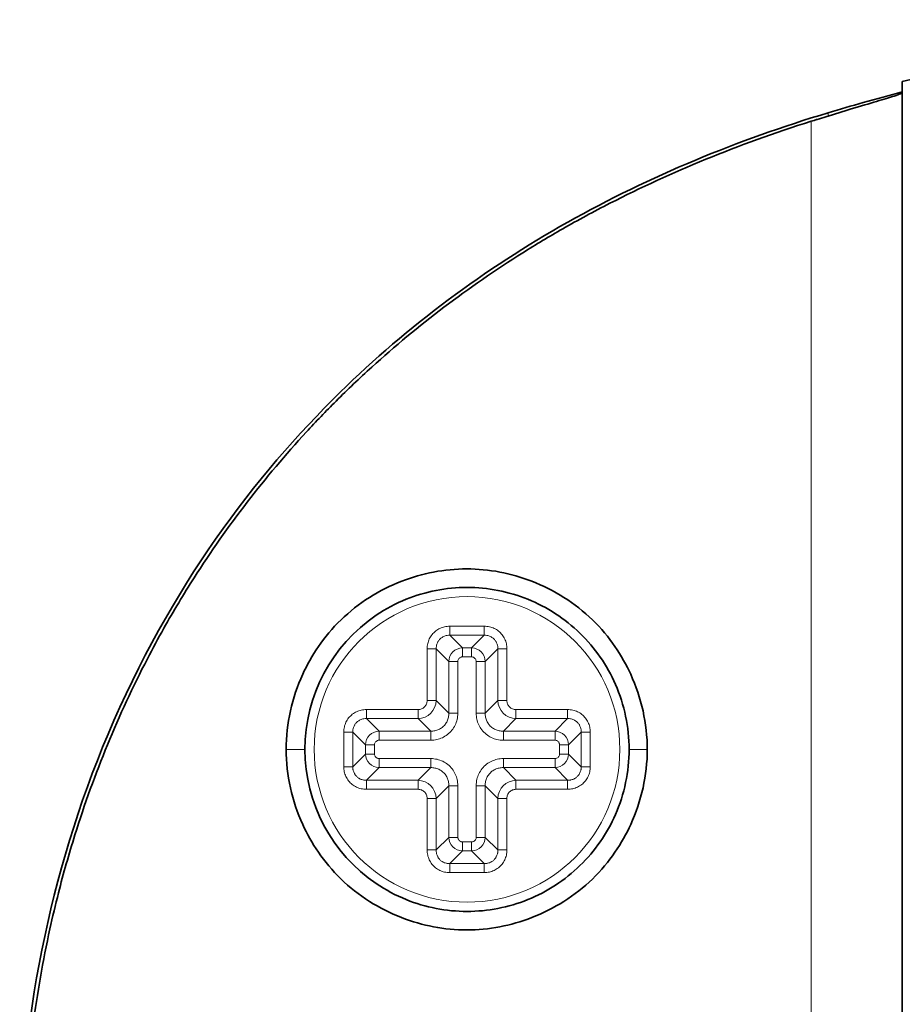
# Model space of a CAD drawing. Header units: millimetres. Extents: x 5 to 415, y 5 to 292.
# Tile 51 of 112: x 285 to 294, y 158 to 169. Entities that reach past the tile are written whole.
import ezdxf

# ---------------------------------------------------------------- set-up
doc = ezdxf.new("R2010")
doc.units = ezdxf.units.MM
doc.layers.add('Sichtbar (ISO)', color=7, linetype='Continuous', lineweight=35)
doc.layers.add('Sichtbar schmal (ISO)', color=7, linetype='Continuous', lineweight=18)

msp = doc.modelspace()

# ---------------------------------------------------------------- linework, layer by layer
at = {"layer": 'Sichtbar (ISO)'}
for p, q in [((294.21874496, 162.76228625), (294.21874496, 167.98630862)), ((294.21760382, 163.99784424), (294.21760382, 147.3471537)), ((294.21874497, 162.76228625), (294.21874488, 149.58269576))]:
    msp.add_line(p, q, dxfattribs=at)
msp.add_arc((289.51874496, 160.77249897), 1.75, 124.08143614, 235.918563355, dxfattribs=at)
for points, knots in [([(294.21874496, 167.98619522), (296.04627777, 168.43401353), (297.94538094, 168.58564997), (300.69020825, 168.65442266), (301.55447398, 168.65487029), (302.41856281, 168.65488243)], [0, 0, 0, 0, 0.56447999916, 0.56447999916, 0.82370664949, 0.82370664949, 0.82370664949, 0.82370664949]), ([(294.21874496, 167.86512877), (294.21874492, 167.86298917), (294.21167219, 167.85910968), (294.18299175, 167.84767123), (294.16074226, 167.8399695), (294.0844662, 167.81530802), (294.02002207, 167.7957819), (293.86169861, 167.74848102), (293.76865286, 167.72094208), (293.5799734, 167.66428269), (293.48766235, 167.63626351), (293.36219333, 167.59744632), (293.33130136, 167.58783395), (293.28901811, 167.57459614), (293.27771844, 167.57105069), (293.25634383, 167.56432905), (293.24627109, 167.5611552), (293.23619737, 167.55797468)], [0.00000099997, 0.00000099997, 0.00000099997, 0.00000099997, 0.02061001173, 0.02061001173, 0.04229800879, 0.04229800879, 0.077091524, 0.077091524, 0.11243390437, 0.11243390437, 0.14258455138, 0.14258455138, 0.15234635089, 0.15234635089, 0.15590151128, 0.15590151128, 0.15906739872, 0.15906739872, 0.15906739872, 0.15906739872]), ([(294.21874497, 167.87403271), (294.08290607, 167.83847244), (293.94150994, 167.80028339), (293.67209543, 167.72451728), (293.54538318, 167.68769883), (293.41879517, 167.64958641)], [0.227842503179, 0.227842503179, 0.227842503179, 0.227842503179, 0.273528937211, 0.273528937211, 0.313147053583, 0.313147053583, 0.313147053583, 0.313147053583]), ([(293.41879517, 144.69540123), (292.44245131, 144.98936443), (291.4940607, 145.37804454), (289.71134859, 146.38209048), (288.88055679, 146.99775907), (287.27919439, 148.56687401), (286.33344437, 149.77370461), (285.00786604, 152.9113099), (284.68885837, 154.53875215), (284.68885536, 157.80632644), (285.00787076, 159.43369994), (286.31354203, 162.5241163), (287.23533683, 163.73518516), (288.88055056, 165.34724838), (289.711407, 165.96293924), (291.49412214, 166.96698092), (292.4424458, 167.35563182), (293.41879517, 167.64958641)], [-2.7875682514, -2.7875682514, -2.7875682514, -2.7875682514, -2.4566998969, -2.4566998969, -2.123336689, -2.123336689, -1.7272923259, -1.7272923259, -1.3629992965, -1.3629992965, -0.9987001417, -0.9987001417, -0.6140941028, -0.6140941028, -0.30589534, -0.30589534, -0.0000030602, -0.0000030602, -0.0000030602, -0.0000030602]), ([(293.23619737, 144.78701417), (292.83827277, 144.91265331), (292.45830657, 145.05034004), (292.09655257, 145.19828546), (291.73479857, 145.34623089), (291.39122962, 145.50435625), (291.06329023, 145.6723481), (290.88833681, 145.76197061), (290.7178544, 145.85440649), (290.5515667, 145.94964481), (290.40615837, 146.03292485), (290.26395732, 146.11834732), (290.12479913, 146.20582112), (289.82650085, 146.39332921), (289.54207398, 146.59024472), (289.26961333, 146.79677169), (288.99715268, 147.00329867), (288.73669846, 147.21947707), (288.48818595, 147.44502412), (288.35689422, 147.56418296), (288.22893964, 147.68596105), (288.10431737, 147.81037379), (287.99305127, 147.92145281), (287.88444143, 148.03463233), (287.77843509, 148.14986037), (287.55369762, 148.39414818), (287.34061723, 148.64762831), (287.13873596, 148.91040786), (286.93685469, 149.17318742), (286.74617674, 149.44526103), (286.5667379, 149.72710572), (286.45511026, 149.90243932), (286.34784361, 150.08157294), (286.24523972, 150.26431204), (286.18291024, 150.37532179), (286.12230186, 150.48766184), (286.06344943, 150.60128381), (285.90771689, 150.90194497), (285.76429063, 151.21155641), (285.63382602, 151.52921932), (285.50336141, 151.84688223), (285.38587048, 152.17259922), (285.28217605, 152.50497243), (285.21870796, 152.7084076), (285.16040247, 152.91434147), (285.10741387, 153.1225545), (285.07382947, 153.25452077), (285.0423813, 153.38740233), (285.01310204, 153.52115362), (284.93762669, 153.86593434), (284.87661367, 154.21647667), (284.83077396, 154.57012453), (284.78493424, 154.92377239), (284.75423025, 155.28052039), (284.73892454, 155.6389135), (284.73134001, 155.81651019), (284.72753877, 155.99451134), (284.72753843, 156.17251761), (284.72753808, 156.35373101), (284.73147695, 156.5349494), (284.73933756, 156.71575159), (284.75491967, 157.0741561), (284.78590164, 157.43092642), (284.83203807, 157.78465616), (284.8781745, 158.1383859), (284.93951471, 158.48906875), (285.01525881, 158.83370246), (285.0439321, 158.96416516), (285.07466066, 159.09375872), (285.10741552, 159.22246006), (285.16118676, 159.43373958), (285.22041674, 159.64261412), (285.28496382, 159.84893561), (285.38882988, 160.18093823), (285.50648588, 160.50634116), (285.63708165, 160.82366254), (285.76767742, 161.14098391), (285.91117795, 161.45023434), (286.06731652, 161.75114334), (286.12492878, 161.86217324), (286.18426359, 161.97206245), (286.24526279, 162.08070508), (286.34958129, 162.26650156), (286.45876977, 162.44864934), (286.57233378, 162.62666956), (286.75230319, 162.90878532), (286.94321039, 163.18059802), (287.14513939, 163.44293998), (287.34706839, 163.70528194), (287.56003649, 163.95813121), (287.7840476, 164.20126498), (287.88835497, 164.31447652), (287.9950621, 164.42558168), (288.104297, 164.53463158), (288.2296556, 164.65977789), (288.35834289, 164.78221864), (288.49050483, 164.90209702), (288.73782996, 165.12643495), (288.99731581, 165.34180487), (289.26908106, 165.54782453), (289.54084632, 165.75384418), (289.82484934, 165.95055691), (290.12312982, 166.13812157), (290.26276783, 166.22592871), (290.40556007, 166.31172607), (290.55162889, 166.39538399), (290.71757738, 166.49042759), (290.88775528, 166.5827088), (291.06236663, 166.67217513), (291.39067191, 166.84039023), (291.73456957, 166.99867333), (292.09649425, 167.14668926), (292.45841893, 167.29470519), (292.83839568, 167.4323791), (293.23619737, 167.55797468)], [0, 0, 0, 0, 0.0344827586, 0.0344827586, 0.0344827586, 0.0689655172, 0.0689655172, 0.0689655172, 0.0873618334, 0.0873618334, 0.0873618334, 0.1034482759, 0.1034482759, 0.1034482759, 0.1379310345, 0.1379310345, 0.1379310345, 0.1724137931, 0.1724137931, 0.1724137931, 0.1906313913, 0.1906313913, 0.1906313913, 0.2068965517, 0.2068965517, 0.2068965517, 0.2413793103, 0.2413793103, 0.2413793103, 0.275862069, 0.275862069, 0.275862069, 0.297313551, 0.297313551, 0.297313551, 0.3103448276, 0.3103448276, 0.3103448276, 0.3448275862, 0.3448275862, 0.3448275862, 0.3793103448, 0.3793103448, 0.3793103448, 0.4004161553, 0.4004161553, 0.4004161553, 0.4137931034, 0.4137931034, 0.4137931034, 0.4482758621, 0.4482758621, 0.4482758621, 0.4827586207, 0.4827586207, 0.4827586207, 0.4998460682, 0.4998460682, 0.4998460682, 0.5172413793, 0.5172413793, 0.5172413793, 0.5517241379, 0.5517241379, 0.5517241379, 0.5862068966, 0.5862068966, 0.5862068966, 0.599260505, 0.599260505, 0.599260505, 0.6206896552, 0.6206896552, 0.6206896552, 0.6551724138, 0.6551724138, 0.6551724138, 0.6896551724, 0.6896551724, 0.6896551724, 0.7023786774, 0.7023786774, 0.7023786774, 0.724137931, 0.724137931, 0.724137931, 0.7586206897, 0.7586206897, 0.7586206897, 0.7931034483, 0.7931034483, 0.7931034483, 0.8091598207, 0.8091598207, 0.8091598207, 0.8275862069, 0.8275862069, 0.8275862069, 0.8620689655, 0.8620689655, 0.8620689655, 0.8965517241, 0.8965517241, 0.8965517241, 0.9126945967, 0.9126945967, 0.9126945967, 0.9310344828, 0.9310344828, 0.9310344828, 0.9655172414, 0.9655172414, 0.9655172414, 1, 1, 1, 1]), ([(294.21874496, 164.36408116), (294.21874484, 164.30430053), (294.21838839, 164.24375372), (294.21781841, 164.12147038), (294.2176038, 164.05993403), (294.21760382, 163.99784424)], [0.00000194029, 0.00000194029, 0.00000194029, 0.00000194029, 0.018564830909, 0.018564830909, 0.037218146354, 0.037218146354, 0.037218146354, 0.037218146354]), ([(291.46501592, 160.77245291), (291.46517548, 160.9119667), (291.44933923, 161.05129559), (291.3887575, 161.32379037), (291.34396331, 161.45698463), (291.195392, 161.7822679), (291.06184269, 161.98943118), (290.68524047, 162.35370817), (290.46019328, 162.49518713), (289.99398944, 162.67581536), (289.75482123, 162.72252587), (289.27574232, 162.72253308), (289.03657296, 162.67582892), (288.57036524, 162.49521402), (288.34531423, 162.35374136), (287.96866753, 161.98944342), (287.83512378, 161.78226998), (287.68656467, 161.45703429), (287.64176828, 161.3238456), (287.58118049, 161.05136408), (287.56534048, 160.91204589), (287.56550313, 160.772545)], [0.00004435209, 0.00004435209, 0.00004435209, 0.00004435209, 0.04189856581, 0.04189856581, 0.08381139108, 0.08381139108, 0.14921155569, 0.14921155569, 0.21380580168, 0.21380580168, 0.27323679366, 0.27323679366, 0.3326680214, 0.3326680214, 0.39726273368, 0.39726273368, 0.4626750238, 0.4626750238, 0.50460270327, 0.50460270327, 0.54647095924, 0.54647095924, 0.54647095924, 0.54647095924]), ([(288.53809629, 162.22192237), (288.63976908, 162.29071199), (288.74865809, 162.34878975), (289.07151126, 162.47925835), (289.29411436, 162.52250098), (289.74339889, 162.52249697), (289.96597764, 162.47926155), (290.3845789, 162.31009447), (290.57608414, 162.18523844), (290.90066891, 161.86973869), (291.03074928, 161.68219237), (291.17005484, 161.36432899), (291.20694964, 161.24899828), (291.25632498, 161.01293716), (291.26874496, 160.89287865), (291.26886379, 160.77249887)], [0.17117455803, 0.17117455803, 0.17117455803, 0.17117455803, 0.20816570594, 0.20816570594, 0.27556277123, 0.27556277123, 0.3429574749, 0.3429574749, 0.41089175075, 0.41089175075, 0.47872654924, 0.47872654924, 0.51493464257, 0.51493464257, 0.55102863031, 0.55102863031, 0.55102863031, 0.55102863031]), ([(287.56550313, 160.772545), (287.56533351, 160.63302988), (287.58117007, 160.49370022), (287.64175354, 160.22119921), (287.68655057, 160.08799914), (287.83511995, 159.76272921), (287.96866683, 159.55556146), (288.34528856, 159.19127525), (288.57033743, 159.04979905), (289.03654243, 158.86917686), (289.27571012, 158.82246931), (289.7547863, 158.82246763), (289.99395425, 158.86917371), (290.46016016, 159.0497928), (290.6852099, 159.19126754), (291.06184187, 159.55555854), (291.19538745, 159.7627286), (291.34394773, 160.08797374), (291.38874183, 160.22115738), (291.44932862, 160.49363433), (291.4651685, 160.63295262), (291.46501592, 160.77245291)], [0.00004600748, 0.00004600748, 0.00004600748, 0.00004600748, 0.0419006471, 0.0419006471, 0.08381574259, 0.08381574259, 0.14921072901, 0.14921072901, 0.21379480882, 0.21379480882, 0.27321622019, 0.27321622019, 0.33263768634, 0.33263768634, 0.39722187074, 0.39722187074, 0.46261964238, 0.46261964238, 0.50453360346, 0.50453360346, 0.54639000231, 0.54639000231, 0.54639000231, 0.54639000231]), ([(291.26886379, 160.77249887), (291.26874495, 160.65212114), (291.25632537, 160.53206456), (291.2069516, 160.2960071), (291.17005797, 160.18067808), (291.03075548, 159.862816), (290.90067671, 159.67526918), (290.57609475, 159.35976747), (290.38459058, 159.23491008), (289.96599066, 159.0657398), (289.74341215, 159.02250267), (289.29412672, 159.02249528), (289.07152254, 159.06573654), (288.74866449, 159.19620479), (288.63977207, 159.25428393), (288.53809627, 159.32307559)], [0.00002114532, 0.00002114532, 0.00002114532, 0.00002114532, 0.0361345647, 0.0361345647, 0.07236215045, 0.07236215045, 0.14023442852, 0.14023442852, 0.20820634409, 0.20820634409, 0.2756384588, 0.2756384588, 0.34307315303, 0.34307315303, 0.38008592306, 0.38008592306, 0.38008592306, 0.38008592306])]:
    msp.add_open_spline(points, degree=3, knots=knots, dxfattribs=at)
at = {"layer": 'Sichtbar schmal (ISO)'}
for p, q in [((293.41879524, 167.61494467), (293.41879517, 167.64958641)), ((293.23619737, 144.78701417), (293.23619737, 167.55797468)), ((294.21874496, 163.99784424), (294.21760382, 163.99784424)), ((289.33230346, 162.00566262), (289.33230346, 162.10347738)), ((289.33230346, 162.10347738), (289.70518646, 162.10347738)), ((289.70518646, 162.10347738), (289.70518646, 162.00566262)), ((289.70518647, 162.00566262), (289.33230346, 162.00566262)), ((289.46867598, 161.86929015), (289.33230347, 162.00566262)), ((289.70518647, 162.00566262), (289.56881402, 161.86929018)), ((289.08776656, 161.85894048), (289.18558132, 161.85894048)), ((289.08776656, 161.30129214), (289.08776656, 161.85894047)), ((289.18558132, 161.85894048), (289.18558144, 161.30129212)), ((289.18558132, 161.85894048), (289.32195379, 161.72256803)), ((289.46867598, 161.86929015), (289.56881402, 161.86929018)), ((289.468676, 161.86929015), (289.468676, 161.77147532)), ((289.56881404, 161.77147532), (289.468676, 161.77147532)), ((289.56881403, 161.77147532), (289.56881403, 161.86929018)), ((289.71553612, 161.72256796), (289.85190861, 161.85894047)), ((289.85190856, 161.30129213), (289.85190861, 161.85894048)), ((289.85190861, 161.85894048), (289.94972337, 161.85894048)), ((289.94972337, 161.85894048), (289.94972337, 161.30129214)), ((289.41976862, 161.72256804), (289.32195378, 161.72256804)), ((289.32195386, 161.16491961), (289.32195379, 161.72256803)), ((289.41976862, 161.72256806), (289.41976862, 161.1649196)), ((289.71553612, 161.72256794), (289.61772131, 161.72256794)), ((289.61772131, 161.1649196), (289.61772131, 161.72256794)), ((289.71553612, 161.72256795), (289.71553608, 161.16491961)), ((289.18558144, 161.30129214), (289.08776656, 161.30129214)), ((289.32195386, 161.16491961), (289.18558143, 161.30129209)), ((289.85190856, 161.30129212), (289.71553608, 161.16491961)), ((289.94972337, 161.30129214), (289.85190856, 161.30129214)), ((288.43230346, 161.10566259), (288.43230346, 161.20347738)), ((288.43230346, 161.20347738), (288.9899518, 161.20347738)), ((288.9899518, 161.20347738), (288.9899518, 161.10566255)), ((289.32195386, 161.1649196), (289.41976862, 161.1649196)), ((289.61772131, 161.1649196), (289.71553609, 161.1649196)), ((290.04753813, 161.10566247), (290.04753813, 161.20347738)), ((290.04753813, 161.20347738), (290.60518646, 161.20347738)), ((290.60518646, 161.20347738), (290.60518646, 161.10566259)), ((288.98995181, 161.10566255), (288.43230347, 161.1056626)), ((288.56867598, 160.96929013), (288.43230347, 161.10566259)), ((288.98995183, 161.10566255), (289.12632433, 160.96929009)), ((289.91116561, 160.9692901), (290.04753808, 161.10566248)), ((290.60518646, 161.10566259), (290.04753811, 161.10566247)), ((290.60518646, 161.10566259), (290.46881402, 160.96929017)), ((288.18776656, 160.95894048), (288.28558132, 160.95894048)), ((288.18776656, 160.58605747), (288.18776656, 160.95894047)), ((288.28558132, 160.95894048), (288.28558132, 160.58605747)), ((288.28558132, 160.95894048), (288.42195379, 160.82256803)), ((288.56867598, 160.96929013), (289.12632433, 160.96929009)), ((288.568676, 160.96929013), (288.568676, 160.87147532)), ((289.12632433, 160.87147532), (289.12632433, 160.9692901)), ((289.91116559, 160.9692901), (289.91116559, 160.87147532)), ((289.9111656, 160.9692901), (290.46881402, 160.96929017)), ((290.46881403, 160.87147532), (290.46881403, 160.96929017)), ((290.61553614, 160.82256796), (290.75190861, 160.95894047)), ((290.75190861, 160.95894048), (290.84972337, 160.95894048)), ((290.75190861, 160.58605747), (290.75190861, 160.95894048)), ((290.84972337, 160.95894048), (290.84972337, 160.58605747)), ((288.51976862, 160.82256804), (288.42195379, 160.82256804)), ((288.42195382, 160.72243), (288.42195379, 160.82256803)), ((288.51976862, 160.82256806), (288.51976862, 160.72243001)), ((289.12632433, 160.87147532), (288.568676, 160.87147532)), ((290.46881404, 160.87147532), (289.91116559, 160.87147532)), ((290.61553614, 160.82256794), (290.51772131, 160.82256794)), ((290.51772131, 160.72242989), (290.51772131, 160.82256794)), ((290.61553614, 160.82256795), (290.61553617, 160.72242991)), ((287.76857756, 160.77249906), (287.56562674, 160.77254503)), ((288.42195382, 160.72242999), (288.28558132, 160.58605747)), ((288.42195382, 160.72243001), (288.51976862, 160.72243001)), ((290.51772131, 160.72242991), (290.61553617, 160.72242991)), ((290.75190861, 160.58605747), (290.61553617, 160.72242992)), ((291.26891322, 160.77249892), (291.46489992, 160.77245296)), ((288.56867588, 160.67352263), (289.12632434, 160.67352263)), ((288.5686759, 160.67352263), (288.5686759, 160.5757078)), ((289.12632434, 160.57570787), (289.12632434, 160.67352263)), ((289.91116559, 160.67352263), (290.46881393, 160.67352263)), ((289.91116559, 160.67352263), (289.91116559, 160.57570787)), ((290.46881393, 160.57570783), (290.46881393, 160.67352263)), ((288.28558132, 160.58605747), (288.18776656, 160.58605747)), ((288.43230347, 160.43933536), (288.56867591, 160.5757078)), ((289.12632433, 160.57570787), (288.5686759, 160.5757078)), ((289.12632432, 160.57570787), (288.98995185, 160.43933547)), ((290.46881394, 160.57570783), (289.91116559, 160.57570787)), ((290.04753811, 160.43933538), (289.91116559, 160.57570787)), ((290.46881395, 160.57570783), (290.60518646, 160.43933535)), ((290.84972337, 160.58605747), (290.75190861, 160.58605747)), ((288.43230346, 160.34152057), (288.43230346, 160.43933536)), ((288.43230347, 160.43933536), (288.98995182, 160.43933548)), ((288.9899518, 160.43933547), (288.9899518, 160.34152057)), ((290.04753811, 160.43933538), (290.60518646, 160.43933535)), ((290.04753813, 160.34152057), (290.04753813, 160.43933538)), ((290.60518647, 160.43933535), (290.60518647, 160.34152057)), ((288.9899518, 160.34152057), (288.43230346, 160.34152057)), ((289.18558136, 160.24370583), (289.32195386, 160.38007835)), ((289.32195382, 159.82243), (289.32195386, 160.38007835)), ((289.41976862, 160.38007834), (289.32195386, 160.38007834)), ((289.41976862, 160.38007834), (289.41976862, 159.82243001)), ((289.71553609, 160.38007835), (289.61772131, 160.38007835)), ((289.61772131, 159.82242989), (289.61772131, 160.38007835)), ((289.71553609, 160.38007834), (289.71553616, 159.82242992)), ((289.71553609, 160.38007833), (289.85190848, 160.24370586)), ((290.60518647, 160.34152057), (290.04753813, 160.34152057)), ((289.08776656, 160.24370581), (289.18558136, 160.24370581)), ((289.08776656, 159.68605747), (289.08776656, 160.24370581)), ((289.18558136, 160.24370582), (289.18558132, 159.68605747)), ((289.85190861, 159.68605747), (289.85190848, 160.24370583)), ((289.85190848, 160.24370581), (289.94972337, 160.24370581)), ((289.94972337, 160.24370581), (289.94972337, 159.68605747)), ((289.32195382, 159.82242999), (289.18558132, 159.68605747)), ((289.32195382, 159.82243001), (289.41976862, 159.82243001)), ((289.46867588, 159.77352263), (289.56881393, 159.77352263)), ((289.4686759, 159.77352263), (289.4686759, 159.6757078)), ((289.56881393, 159.67570783), (289.56881393, 159.77352263)), ((289.61772131, 159.82242991), (289.71553616, 159.82242991)), ((289.85190861, 159.68605747), (289.71553616, 159.82242992)), ((289.18558132, 159.68605747), (289.08776656, 159.68605747)), ((289.33230346, 159.53933533), (289.46867591, 159.6757078)), ((289.56881394, 159.67570783), (289.46867591, 159.6757078)), ((289.56881394, 159.67570783), (289.70518646, 159.53933533)), ((289.94972337, 159.68605747), (289.85190861, 159.68605747)), ((289.33230346, 159.44152057), (289.33230346, 159.53933533)), ((289.33230346, 159.53933533), (289.70518647, 159.53933533)), ((289.70518647, 159.53933533), (289.70518647, 159.44152057)), ((289.70518647, 159.44152057), (289.33230346, 159.44152057))]:
    msp.add_line(p, q, dxfattribs=at)
msp.add_circle((289.51874496, 160.77249897), 1.65, dxfattribs=at)
for centre, major_axis, ratio, start_param, end_param in [((289.47085774, 161.72038622), (0.10605543, 0.10605418), 0.9863494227, 0.8069229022, 2.3346812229), ((289.56663211, 161.72038618), (0.10605493, -0.10605475), 0.9863495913, 0.8069161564, 2.3346738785), ((288.98564379, 161.30560032), (0.14135165, -0.14152977), 0.9995478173, 5.5197343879, 7.0478947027), ((290.05184645, 161.30560018), (-0.14158078, -0.14130072), 0.9995475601, 5.5200947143, 7.048254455), ((288.57085768, 160.82038625), (0.10605513, 0.10605442), 0.9863492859, 0.8069200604, 2.3346788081), ((290.46733586, 160.82108988), (-0.10580389, 0.10580448), 0.9816147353, 3.9462408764, 5.4785420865), ((288.57015411, 160.72390811), (0.10580369, -0.10580463), 0.9816152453, 3.9462424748, 5.4785437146), ((290.46663221, 160.72461181), (0.10605454, 0.1060551), 0.9863495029, 3.948506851, 5.4762648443), ((288.98564348, 160.23939777), (-0.14158079, -0.14130071), 0.9995475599, 2.3785021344, 3.906661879), ((290.05184723, 160.23939672), (0.14151342, -0.14137026), 0.9995418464, 2.377008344, 3.9051648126), ((289.47085768, 159.82461165), (0.10605458, -0.10605492), 0.9863491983, 3.9485107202, 5.476269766), ((289.56663224, 159.82461176), (0.1060547, 0.10605489), 0.9863493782, 3.9485084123, 5.4762668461)]:
    msp.add_ellipse(centre, major_axis=major_axis, ratio=ratio, start_param=start_param, end_param=end_param, dxfattribs=at)
for points in [[(289.08776656, 161.85894047), (289.08805438, 161.87877066), (289.09235884, 161.91658935), (289.10968069, 161.9660888), (289.13883168, 162.01347033), (289.17932962, 162.05353782), (289.22610151, 162.08201398), (289.27609865, 162.09916195), (289.31304717, 162.10327201), (289.33230346, 162.10347738)], [(289.70518646, 162.10347738), (289.72501665, 162.10318956), (289.76283534, 162.0988851), (289.81233479, 162.08156325), (289.85971632, 162.05241226), (289.89978381, 162.01191432), (289.92825997, 161.96514243), (289.94540794, 161.91514529), (289.949518, 161.87819677), (289.94972337, 161.85894048)], [(289.41976862, 161.72256807), (289.41941858, 161.72600262), (289.42018909, 161.73329836), (289.42724762, 161.74871392), (289.43573591, 161.75902535), (289.44690923, 161.76634208), (289.46119908, 161.77168121), (289.466534, 161.77197954), (289.468676, 161.77147532)], [(289.56881406, 161.77147532), (289.57224861, 161.77182536), (289.57954435, 161.77105485), (289.59495991, 161.76399632), (289.60527134, 161.75550803), (289.61258807, 161.74433471), (289.6179272, 161.73004486), (289.61822553, 161.72470994), (289.61772131, 161.72256794)], [(288.18776656, 160.95894047), (288.18805438, 160.97877066), (288.19235884, 161.01658935), (288.20968069, 161.0660888), (288.23883168, 161.11347033), (288.27932962, 161.15353782), (288.32610151, 161.18201398), (288.37609865, 161.19916195), (288.41304717, 161.20327201), (288.43230346, 161.20347738)], [(289.32195386, 161.16491961), (289.32227375, 161.14908299), (289.3191693, 161.11817018), (289.30578489, 161.07771494), (289.28287774, 161.03968919), (289.25066572, 161.00768998), (289.2127394, 160.98512164), (289.17247595, 160.97197771), (289.14193657, 160.96897366), (289.12632433, 160.96929009)], [(289.41976862, 161.1649196), (289.4193118, 161.14029934), (289.41390541, 161.09372126), (289.39261073, 161.03462907), (289.35725136, 160.977949), (289.30849536, 160.93033124), (289.25278797, 160.89688699), (289.19396931, 160.87671479), (289.14956479, 160.87178389), (289.12632433, 160.87147532)], [(289.91116559, 160.87147532), (289.88654533, 160.87193213), (289.83996725, 160.87733853), (289.78087506, 160.89863321), (289.72419499, 160.93399258), (289.67657723, 160.98274858), (289.64313298, 161.03845597), (289.62296078, 161.09727463), (289.61802988, 161.14167915), (289.61772131, 161.16491961)], [(289.91116561, 160.9692901), (289.89532897, 160.9689702), (289.86441616, 160.97207463), (289.82396092, 160.98545906), (289.78593515, 161.00836622), (289.75393594, 161.04057825), (289.73136761, 161.07850456), (289.7182237, 161.11876802), (289.71521965, 161.14930738), (289.71553608, 161.16491961)], [(290.60518646, 161.20347738), (290.62501665, 161.20318956), (290.66283534, 161.1988851), (290.71233479, 161.18156325), (290.75971632, 161.15241226), (290.79978381, 161.11191432), (290.82825997, 161.06514243), (290.84540794, 161.01514529), (290.849518, 160.97819677), (290.84972337, 160.95894048)], [(288.51976862, 160.82256807), (288.51941858, 160.82600262), (288.52018909, 160.83329836), (288.52724762, 160.84871392), (288.53573591, 160.85902535), (288.54690923, 160.86634208), (288.56119908, 160.87168121), (288.566534, 160.87197954), (288.568676, 160.87147532)], [(290.46881406, 160.87147532), (290.47224861, 160.87182536), (290.47954435, 160.87105485), (290.49495991, 160.86399632), (290.50527134, 160.85550803), (290.51258807, 160.84433471), (290.5179272, 160.83004486), (290.51822553, 160.82470994), (290.51772131, 160.82256794)], [(288.56867587, 160.67352263), (288.56524132, 160.67317259), (288.55794558, 160.6739431), (288.54253001, 160.68100163), (288.53221859, 160.68948992), (288.52490186, 160.70066324), (288.51956273, 160.71495309), (288.5192644, 160.72028801), (288.51976862, 160.72243001)], [(290.51772131, 160.72242988), (290.51807135, 160.71899533), (290.51730084, 160.71169959), (290.51024231, 160.69628402), (290.50175402, 160.6859726), (290.4905807, 160.67865587), (290.47629085, 160.67331674), (290.47095593, 160.67301841), (290.46881393, 160.67352263)], [(289.12632434, 160.67352263), (289.1509446, 160.67306581), (289.19752268, 160.66765942), (289.25661486, 160.64636474), (289.31329494, 160.61100537), (289.36091269, 160.56224937), (289.39435695, 160.50654198), (289.41452915, 160.44772332), (289.41946005, 160.4033188), (289.41976862, 160.38007834)], [(289.61772131, 160.38007835), (289.61819041, 160.40486445), (289.62365603, 160.45171073), (289.64513635, 160.51081916), (289.68079976, 160.56771621), (289.72956135, 160.61508486), (289.78519569, 160.6483489), (289.84434589, 160.66844469), (289.88826386, 160.67327011), (289.91116559, 160.67352263)], [(288.43230346, 160.34152057), (288.41247328, 160.34180839), (288.37465459, 160.34611285), (288.32515513, 160.3634347), (288.27777361, 160.39258569), (288.23770612, 160.43308363), (288.20922995, 160.47985552), (288.19208199, 160.52985266), (288.18797193, 160.56680118), (288.18776656, 160.58605747)], [(289.12632432, 160.57570787), (289.14216096, 160.57602777), (289.17307377, 160.57292331), (289.21352901, 160.55953889), (289.25155476, 160.53663174), (289.28355397, 160.50441972), (289.30612231, 160.46649341), (289.31926622, 160.42622995), (289.32227028, 160.39569058), (289.32195386, 160.38007835)], [(289.71553609, 160.38007833), (289.71521618, 160.39591074), (289.71831776, 160.42681844), (289.73170898, 160.46729305), (289.75461356, 160.50530825), (289.78681629, 160.53730124), (289.82474085, 160.55987231), (289.86500958, 160.57301977), (289.89555179, 160.57602434), (289.91116559, 160.57570787)], [(290.84972337, 160.58605748), (290.84943555, 160.56622729), (290.84513109, 160.5284086), (290.82780924, 160.47890914), (290.79865825, 160.43152762), (290.75816031, 160.39146013), (290.71138841, 160.36298397), (290.66139128, 160.345836), (290.62444276, 160.34172594), (290.60518647, 160.34152057)], [(289.46867587, 159.77352263), (289.46524132, 159.77317259), (289.45794557, 159.7739431), (289.44253001, 159.78100163), (289.43221858, 159.78948992), (289.42490186, 159.80066325), (289.41956273, 159.81495309), (289.4192644, 159.82028801), (289.41976862, 159.82243001)], [(289.61772131, 159.82242988), (289.61807135, 159.81899533), (289.61730084, 159.81169959), (289.61024231, 159.79628403), (289.60175402, 159.7859726), (289.5905807, 159.77865587), (289.57629085, 159.77331674), (289.57095593, 159.77301841), (289.56881393, 159.77352263)], [(289.33230346, 159.44152057), (289.31247328, 159.44180839), (289.27465459, 159.44611285), (289.22515514, 159.4634347), (289.17777361, 159.49258569), (289.13770612, 159.53308363), (289.10922995, 159.57985552), (289.09208199, 159.62985266), (289.08797193, 159.66680118), (289.08776656, 159.68605747)], [(289.94972337, 159.68605748), (289.94943555, 159.66622729), (289.94513109, 159.6284086), (289.92780924, 159.57890914), (289.89865825, 159.53152762), (289.85816031, 159.49146013), (289.81138841, 159.46298397), (289.76139128, 159.445836), (289.72444276, 159.44172594), (289.70518647, 159.44152057)]]:
    msp.add_open_spline(points, degree=3, dxfattribs=at)
for points, knots in [([(289.33230346, 162.00566262), (289.32226214, 162.00593311), (289.31239797, 162.00521909), (289.30303048, 162.00364595), (289.29941277, 162.0030384), (289.29586836, 162.00230402), (289.29241211, 162.00145757), (289.28634343, 161.99997133), (289.28055429, 161.99814561), (289.27492425, 161.9959719), (289.26904529, 161.99370209), (289.26333769, 161.9910528), (289.25769887, 161.9879385), (289.25480942, 161.98634267), (289.25193996, 161.98462475), (289.24911254, 161.98278736), (289.24113806, 161.97760517), (289.23350655, 161.97145796), (289.22663368, 161.96458326), (289.21976382, 161.95771156), (289.21362989, 161.95009261), (289.20845396, 161.94212644), (289.20661573, 161.93929726), (289.20489662, 161.93642525), (289.20329901, 161.93353157), (289.20018948, 161.92789942), (289.19754046, 161.92219258), (289.19527107, 161.91631462), (289.19309146, 161.91066923), (289.19126196, 161.90486412), (289.1897749, 161.8987847), (289.18893247, 161.89534069), (289.1882018, 161.89181101), (289.18759707, 161.88821012), (289.18602286, 161.87883646), (289.18531044, 161.86897506), (289.18558131, 161.85894048)], [0.00000001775, 0.00000001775, 0.00000001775, 0.00000001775, 0.12023287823, 0.12023287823, 0.12023287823, 0.16666666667, 0.16666666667, 0.16666666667, 0.24819769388, 0.24819769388, 0.24819769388, 0.33333333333, 0.33333333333, 0.33333333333, 0.37695869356, 0.37695869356, 0.37695869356, 0.5, 0.5, 0.5, 0.62298762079, 0.62298762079, 0.62298762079, 0.66666666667, 0.66666666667, 0.66666666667, 0.75168179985, 0.75168179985, 0.75168179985, 0.83333333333, 0.83333333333, 0.83333333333, 0.87958919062, 0.87958919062, 0.87958919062, 1, 1, 1, 1]), ([(289.85190861, 161.85894048), (289.8521791, 161.8689818), (289.85146508, 161.87884597), (289.84989194, 161.88821345), (289.84928439, 161.89183117), (289.84855001, 161.89537558), (289.84770356, 161.89883183), (289.84621732, 161.90490051), (289.8443916, 161.91068965), (289.84221789, 161.91631969), (289.83994807, 161.92219864), (289.83729879, 161.92790625), (289.83418449, 161.93354507), (289.83258865, 161.93643452), (289.83087074, 161.93930398), (289.82903335, 161.9421314), (289.82385115, 161.95010587), (289.81770395, 161.95773739), (289.81082925, 161.96461025), (289.80395755, 161.97148012), (289.7963386, 161.97761405), (289.78837243, 161.98278998), (289.78554325, 161.98462821), (289.78267124, 161.98634731), (289.77977756, 161.98794493), (289.77414541, 161.99105446), (289.76843856, 161.99370347), (289.76256061, 161.99597287), (289.75691522, 161.99815248), (289.75111011, 161.99998198), (289.74503069, 162.00146904), (289.74158668, 162.00231147), (289.738057, 162.00304213), (289.73445611, 162.00364687), (289.72508245, 162.00522108), (289.71522105, 162.0059335), (289.70518647, 162.00566262)], [0.00000001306, 0.00000001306, 0.00000001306, 0.00000001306, 0.1202328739, 0.1202328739, 0.1202328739, 0.16666666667, 0.16666666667, 0.16666666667, 0.24819768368, 0.24819768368, 0.24819768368, 0.33333333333, 0.33333333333, 0.33333333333, 0.37695868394, 0.37695868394, 0.37695868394, 0.5, 0.5, 0.5, 0.62298761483, 0.62298761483, 0.62298761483, 0.66666666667, 0.66666666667, 0.66666666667, 0.75168179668, 0.75168179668, 0.75168179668, 0.83333333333, 0.83333333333, 0.83333333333, 0.87958918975, 0.87958918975, 0.87958918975, 1, 1, 1, 1]), ([(289.08776656, 161.30129214), (289.08776656, 161.288361), (289.08526772, 161.27549682), (289.08041325, 161.26364334), (289.07555878, 161.25178987), (289.06834868, 161.24094711), (289.05932232, 161.23192084), (289.05029597, 161.22289458), (289.03945337, 161.2156848), (289.02760026, 161.2108305), (289.01574716, 161.2059762), (289.00288355, 161.20347738), (288.9899518, 161.20347738)], [0, 0, 0, 0, 0.2499999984, 0.2499999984, 0.2499999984, 0.499999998, 0.499999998, 0.499999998, 0.7499999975, 0.7499999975, 0.7499999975, 1, 1, 1, 1]), ([(290.04753813, 161.20347738), (290.03460699, 161.20347738), (290.0217428, 161.20597622), (290.00988933, 161.21083069), (289.99803586, 161.21568516), (289.9871931, 161.22289526), (289.97816683, 161.23192161), (289.96914057, 161.24094797), (289.96193079, 161.25179057), (289.95707649, 161.26364368), (289.95222219, 161.27549678), (289.94972337, 161.28836039), (289.94972337, 161.30129214)], [0, 0, 0, 0, 0.2499999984, 0.2499999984, 0.2499999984, 0.499999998, 0.499999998, 0.499999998, 0.7499999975, 0.7499999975, 0.7499999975, 1, 1, 1, 1]), ([(288.43230347, 161.1056626), (288.42226214, 161.1059331), (288.41239797, 161.10521907), (288.40303048, 161.10364594), (288.39941277, 161.1030384), (288.39586835, 161.10230402), (288.3924121, 161.10145757), (288.38634343, 161.09997133), (288.38055428, 161.09814561), (288.37492425, 161.0959719), (288.3690453, 161.09370209), (288.36333769, 161.0910528), (288.35769887, 161.0879385), (288.35480942, 161.08634267), (288.35193996, 161.08462476), (288.34911254, 161.08278736), (288.34113806, 161.07760516), (288.33350655, 161.07145796), (288.32663368, 161.06458326), (288.31976381, 161.05771156), (288.31362988, 161.05009261), (288.30845396, 161.04212644), (288.30661573, 161.03929726), (288.30489662, 161.03642525), (288.30329901, 161.03353156), (288.30018948, 161.02789942), (288.29754046, 161.02219257), (288.29527107, 161.01631462), (288.29309146, 161.01066923), (288.29126196, 161.00486412), (288.2897749, 160.9987847), (288.28893247, 160.99534069), (288.2882018, 160.99181101), (288.28759707, 160.98821012), (288.28602286, 160.97883646), (288.28531044, 160.96897506), (288.28558131, 160.95894048)], [0.00000000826, 0.00000000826, 0.00000000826, 0.00000000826, 0.12023285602, 0.12023285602, 0.12023285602, 0.16666666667, 0.16666666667, 0.16666666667, 0.24819769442, 0.24819769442, 0.24819769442, 0.33333333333, 0.33333333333, 0.33333333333, 0.37695870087, 0.37695870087, 0.37695870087, 0.5, 0.5, 0.5, 0.6229876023, 0.6229876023, 0.6229876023, 0.66666666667, 0.66666666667, 0.66666666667, 0.75168178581, 0.75168178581, 0.75168178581, 0.83333333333, 0.83333333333, 0.83333333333, 0.8795891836, 0.8795891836, 0.8795891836, 1, 1, 1, 1]), ([(290.75190861, 160.95894048), (290.7521791, 160.9689818), (290.75146507, 160.97884597), (290.74989194, 160.98821345), (290.74928439, 160.99183117), (290.74855001, 160.99537558), (290.74770356, 160.99883183), (290.74621732, 161.00490051), (290.7443916, 161.01068965), (290.74221789, 161.01631969), (290.73994807, 161.02219864), (290.73729879, 161.02790624), (290.73418449, 161.03354506), (290.73258866, 161.03643452), (290.73087075, 161.03930398), (290.72903335, 161.0421314), (290.72385116, 161.05010587), (290.71770396, 161.05773738), (290.71082926, 161.06461024), (290.70395755, 161.07148012), (290.6963386, 161.07761405), (290.68837243, 161.08278998), (290.68554325, 161.08462821), (290.68267125, 161.08634731), (290.67977757, 161.08794492), (290.67414542, 161.09105446), (290.66843857, 161.09370348), (290.66256061, 161.09597287), (290.65691522, 161.09815248), (290.65111012, 161.09998198), (290.6450307, 161.10146904), (290.64158669, 161.10231146), (290.63805701, 161.10304213), (290.63445611, 161.10364686), (290.62508245, 161.10522106), (290.61522105, 161.10593347), (290.60518646, 161.10566259)], [0.00000001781, 0.00000001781, 0.00000001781, 0.00000001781, 0.12023287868, 0.12023287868, 0.12023287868, 0.16666666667, 0.16666666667, 0.16666666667, 0.24819770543, 0.24819770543, 0.24819770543, 0.33333333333, 0.33333333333, 0.33333333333, 0.37695872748, 0.37695872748, 0.37695872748, 0.5, 0.5, 0.5, 0.62298767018, 0.62298767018, 0.62298767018, 0.66666666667, 0.66666666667, 0.66666666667, 0.75168185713, 0.75168185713, 0.75168185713, 0.83333333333, 0.83333333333, 0.83333333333, 0.8795892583, 0.8795892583, 0.8795892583, 0.99999999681, 0.99999999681, 0.99999999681, 0.99999999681]), ([(288.28558132, 160.58605747), (288.28531082, 160.57601615), (288.28602485, 160.56615198), (288.28759799, 160.55678449), (288.28820554, 160.55316678), (288.28893992, 160.54962237), (288.28978637, 160.54616611), (288.29127261, 160.54009744), (288.29309833, 160.5343083), (288.29527204, 160.52867826), (288.29754185, 160.52279931), (288.30019114, 160.5170917), (288.30330544, 160.51145288), (288.30490127, 160.50856343), (288.30661918, 160.50569397), (288.30845658, 160.50286655), (288.31363877, 160.49489208), (288.31978597, 160.48726057), (288.32666067, 160.4803877), (288.33353237, 160.47351783), (288.34115133, 160.4673839), (288.34911749, 160.46220797), (288.35194667, 160.46036974), (288.35481868, 160.45865064), (288.35771236, 160.45705302), (288.36334451, 160.45394349), (288.36905136, 160.45129447), (288.37492932, 160.44902507), (288.38057471, 160.44684547), (288.38637981, 160.44501597), (288.39245922, 160.44352891), (288.39590324, 160.44268649), (288.39943292, 160.44195582), (288.40303382, 160.44135109), (288.41240748, 160.43977689), (288.42226888, 160.43906448), (288.43230347, 160.43933536)], [0.00000001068, 0.00000001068, 0.00000001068, 0.00000001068, 0.12023286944, 0.12023286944, 0.12023286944, 0.16666666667, 0.16666666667, 0.16666666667, 0.24819768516, 0.24819768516, 0.24819768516, 0.33333333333, 0.33333333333, 0.33333333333, 0.37695870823, 0.37695870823, 0.37695870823, 0.5, 0.5, 0.5, 0.62298765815, 0.62298765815, 0.62298765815, 0.66666666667, 0.66666666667, 0.66666666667, 0.75168185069, 0.75168185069, 0.75168185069, 0.83333333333, 0.83333333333, 0.83333333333, 0.87958925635, 0.87958925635, 0.87958925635, 0.99999999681, 0.99999999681, 0.99999999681, 0.99999999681]), ([(290.60518646, 160.43933535), (290.61522779, 160.43906485), (290.62509196, 160.43977887), (290.63445944, 160.44135201), (290.63807716, 160.44195955), (290.64162157, 160.44269393), (290.64507782, 160.44354038), (290.6511465, 160.44502661), (290.65693564, 160.44685234), (290.66256568, 160.44902605), (290.66844463, 160.45129586), (290.67415224, 160.45394515), (290.67979105, 160.45705945), (290.68268051, 160.45865528), (290.68554997, 160.46037319), (290.68837739, 160.46221059), (290.69635186, 160.46739278), (290.70398338, 160.47353999), (290.71085624, 160.48041469), (290.71772611, 160.48728639), (290.72386004, 160.49490534), (290.72903597, 160.5028715), (290.7308742, 160.50570069), (290.7325933, 160.5085727), (290.73419092, 160.51146638), (290.73730045, 160.51709853), (290.73994946, 160.52280537), (290.74221886, 160.52868333), (290.74439847, 160.53432872), (290.74622797, 160.54013383), (290.74771503, 160.54621325), (290.74855746, 160.54965726), (290.74928812, 160.55318693), (290.74989286, 160.55678783), (290.75146707, 160.56616149), (290.75217949, 160.57602289), (290.75190861, 160.58605747)], [0.00000000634, 0.00000000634, 0.00000000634, 0.00000000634, 0.12023286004, 0.12023286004, 0.12023286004, 0.16666666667, 0.16666666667, 0.16666666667, 0.24819769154, 0.24819769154, 0.24819769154, 0.33333333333, 0.33333333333, 0.33333333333, 0.3769586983, 0.3769586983, 0.3769586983, 0.5, 0.5, 0.5, 0.62298760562, 0.62298760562, 0.62298760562, 0.66666666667, 0.66666666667, 0.66666666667, 0.75168178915, 0.75168178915, 0.75168178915, 0.83333333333, 0.83333333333, 0.83333333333, 0.87958918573, 0.87958918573, 0.87958918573, 1, 1, 1, 1]), ([(288.9899518, 160.34152057), (289.00288294, 160.34152057), (289.01574712, 160.33902173), (289.02760059, 160.33416726), (289.03945407, 160.32931279), (289.05029683, 160.32210269), (289.05932309, 160.31307634), (289.06834936, 160.30404998), (289.07555914, 160.29320738), (289.08041344, 160.28135427), (289.08526774, 160.26950117), (289.08776656, 160.25663756), (289.08776656, 160.24370581)], [0, 0, 0, 0, 0.2499999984, 0.2499999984, 0.2499999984, 0.499999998, 0.499999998, 0.499999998, 0.7499999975, 0.7499999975, 0.7499999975, 1, 1, 1, 1]), ([(289.94972337, 160.24370581), (289.94972337, 160.25663698), (289.95222292, 160.26950669), (289.95707911, 160.28136305), (289.9619353, 160.29321941), (289.96914813, 160.30406243), (289.97817575, 160.31308708), (289.98720336, 160.32211173), (289.99804576, 160.32931803), (290.0098966, 160.33417024), (290.02174744, 160.33902245), (290.03460674, 160.34152058), (290.04753813, 160.34152057)], [0, 0, 0, 0, 0.2499999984, 0.2499999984, 0.2499999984, 0.4999999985, 0.4999999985, 0.4999999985, 0.7499999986, 0.7499999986, 0.7499999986, 1, 1, 1, 1]), ([(289.18558132, 159.68605747), (289.18531082, 159.67601615), (289.18602485, 159.66615198), (289.18759799, 159.65678449), (289.18820554, 159.65316678), (289.18893992, 159.64962237), (289.18978637, 159.64616611), (289.19127261, 159.64009744), (289.19309833, 159.6343083), (289.19527204, 159.62867826), (289.19754185, 159.6227993), (289.20019114, 159.6170917), (289.20330544, 159.61145288), (289.20490127, 159.60856343), (289.20661918, 159.60569397), (289.20845658, 159.60286655), (289.21363877, 159.59489207), (289.21978598, 159.58726056), (289.22666068, 159.58038769), (289.23353238, 159.57351782), (289.24115133, 159.5673839), (289.24911749, 159.56220797), (289.25194668, 159.56036974), (289.25481869, 159.55865063), (289.25771237, 159.55705302), (289.26334452, 159.55394349), (289.26905136, 159.55129448), (289.27492932, 159.54902508), (289.28057471, 159.54684547), (289.28637982, 159.54501597), (289.29245924, 159.54352891), (289.29590325, 159.54268648), (289.29943292, 159.54195582), (289.30303382, 159.54135108), (289.31240748, 159.53977687), (289.32226888, 159.53906445), (289.33230346, 159.53933533)], [0.00000001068, 0.00000001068, 0.00000001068, 0.00000001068, 0.12023286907, 0.12023286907, 0.12023286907, 0.16666666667, 0.16666666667, 0.16666666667, 0.2481976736, 0.2481976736, 0.2481976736, 0.33333333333, 0.33333333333, 0.33333333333, 0.37695867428, 0.37695867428, 0.37695867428, 0.5, 0.5, 0.5, 0.62298760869, 0.62298760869, 0.62298760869, 0.66666666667, 0.66666666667, 0.66666666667, 0.75168179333, 0.75168179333, 0.75168179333, 0.83333333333, 0.83333333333, 0.83333333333, 0.87958918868, 0.87958918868, 0.87958918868, 1, 1, 1, 1]), ([(289.70518647, 159.53933533), (289.71522779, 159.53906484), (289.72509196, 159.53977886), (289.73445944, 159.541352), (289.73807716, 159.54195955), (289.74162157, 159.54269393), (289.74507782, 159.54354038), (289.7511465, 159.54502662), (289.75693564, 159.54685234), (289.76256568, 159.54902605), (289.76844463, 159.55129586), (289.77415224, 159.55394515), (289.77979106, 159.55705945), (289.78268051, 159.55865528), (289.78554997, 159.56037319), (289.78837739, 159.56221059), (289.79635186, 159.56739278), (289.80398338, 159.57353999), (289.81085625, 159.58041469), (289.81772611, 159.58728639), (289.82386004, 159.59490534), (289.82903597, 159.6028715), (289.8308742, 159.60570069), (289.8325933, 159.6085727), (289.83419092, 159.61146638), (289.83730045, 159.61709853), (289.83994946, 159.62280537), (289.84221886, 159.62868333), (289.84439847, 159.63432872), (289.84622797, 159.64013383), (289.84771503, 159.64621325), (289.84855746, 159.64965726), (289.84928812, 159.65318693), (289.84989286, 159.65678783), (289.85146707, 159.66616149), (289.85217949, 159.67602289), (289.85190861, 159.68605747)], [0.00000001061, 0.00000001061, 0.00000001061, 0.00000001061, 0.12023286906, 0.12023286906, 0.12023286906, 0.16666666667, 0.16666666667, 0.16666666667, 0.24819767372, 0.24819767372, 0.24819767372, 0.33333333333, 0.33333333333, 0.33333333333, 0.37695867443, 0.37695867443, 0.37695867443, 0.5, 0.5, 0.5, 0.62298760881, 0.62298760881, 0.62298760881, 0.66666666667, 0.66666666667, 0.66666666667, 0.75168179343, 0.75168179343, 0.75168179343, 0.83333333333, 0.83333333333, 0.83333333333, 0.87958918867, 0.87958918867, 0.87958918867, 1, 1, 1, 1])]:
    msp.add_open_spline(points, degree=3, knots=knots, dxfattribs=at)

doc.saveas('drawing.dxf')
